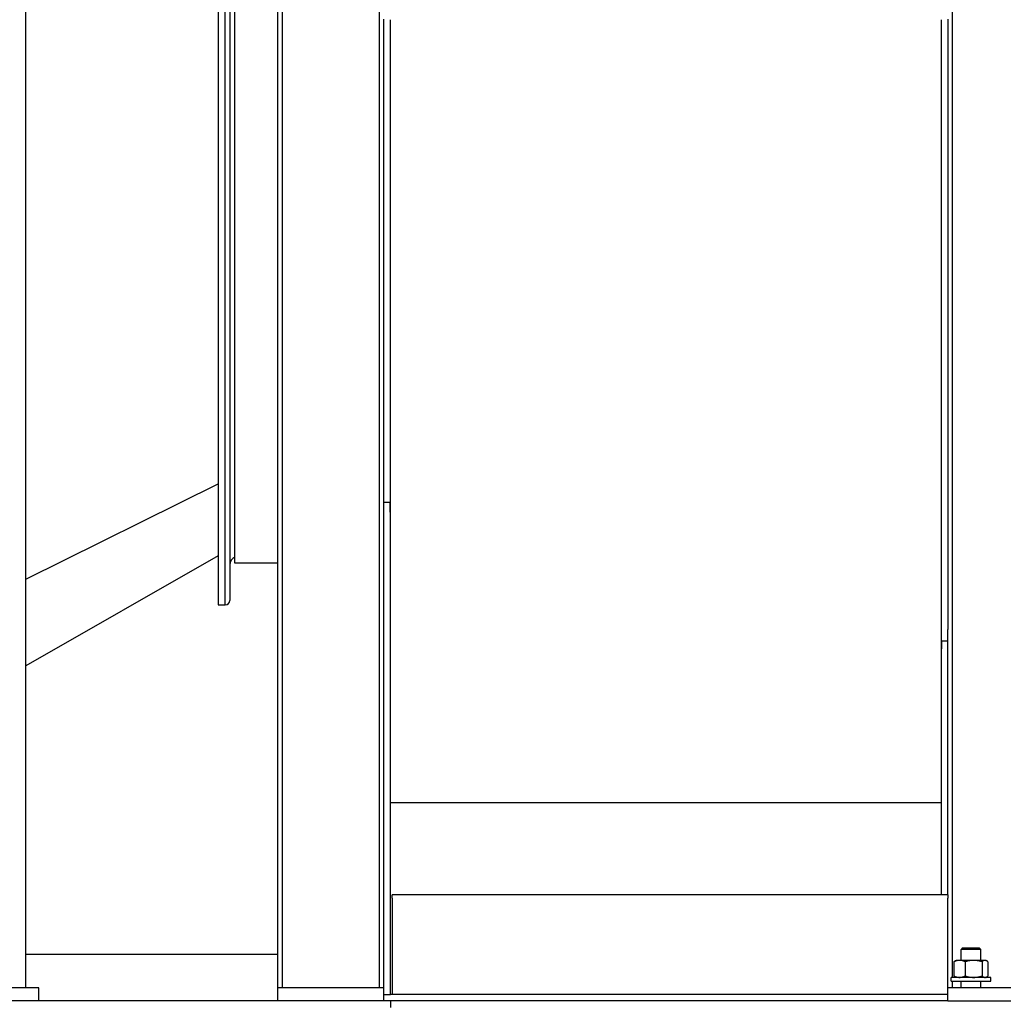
# Model space of a CAD drawing. Header units: inches. Extents: x 5 to 1128, y -85 to 748.
# Tile 91 of 256: x 173 to 210, y 251 to 288. Entities that reach past the tile are written whole.
import ezdxf

# ---------------------------------------------------------------- set-up
doc = ezdxf.new("R2010")
doc.units = ezdxf.units.IN
doc.header["$LTSCALE"] = 32
doc.header["$MEASUREMENT"] = 0
doc.layers.add('Visible (ANSI)', color=7, linetype='Continuous', lineweight=30)

msp = doc.modelspace()

# ---------------------------------------------------------------- linework, layer by layer
at = {"layer": 'Visible (ANSI)'}
for p, q in [((208.49126, 251.93677), (208.49126, 317.73717)), ((173.55726, 251.54617), (173.55726, 316.04617)), ((186.87326, 310.73717), (186.87326, 251.54617)), ((180.80726, 310.10867), (180.80726, 265.98367)), ((181.05726, 310.10867), (181.05726, 265.98367)), ((181.05726, 310.10867), (181.05726, 265.98367)), ((181.24476, 309.95237), (181.24476, 266.13997)), ((181.44246, 267.55467), (181.44246, 308.53766)), ((183.24126, 251.54617), (183.24126, 307.10517)), ((183.05726, 251.54617), (183.05726, 306.92117)), ((187.05726, 271.84233), (187.05726, 288.05588)), ((187.30726, 269.46721), (187.30726, 288.03536)), ((208.05726, 288.03536), (208.05726, 264.31822)), ((208.30726, 288.05588), (208.30726, 265.04675)), ((187.05726, 251.54617), (187.05726, 271.84233)), ((173.55726, 266.94594), (180.80726, 270.53735)), ((173.55726, 266.94594), (180.80726, 270.53735)), ((187.05726, 269.84822), (187.29726, 269.84822)), ((187.29726, 269.46721), (187.29726, 269.84822)), ((187.30726, 269.46721), (187.29726, 269.46721)), ((187.30726, 251.29617), (187.30726, 269.46721)), ((180.80726, 267.82872), (173.55726, 263.68172)), ((183.05726, 267.55467), (181.44246, 267.55467)), ((180.80726, 265.98367), (181.05726, 265.98367)), ((181.08846, 265.98367), (181.05726, 265.98367)), ((208.30726, 255.04617), (208.30726, 265.04675)), ((208.06726, 264.31822), (208.05726, 264.31822)), ((208.05726, 264.31822), (208.05726, 255.04617)), ((208.06726, 264.62382), (208.06726, 264.31822)), ((208.06726, 264.62382), (208.30726, 264.62382)), ((208.05726, 258.51895), (187.30726, 258.51895)), ((187.36976, 254.92117), (187.36976, 255.04617)), ((208.30726, 255.04617), (187.36976, 255.04617)), ((208.30726, 255.04617), (208.30726, 254.92117)), ((187.36976, 254.92117), (187.36976, 251.79617)), ((208.30726, 251.79617), (208.30726, 254.92117)), ((183.05726, 252.79617), (173.55726, 252.79617)), ((208.86811, 253.04617), (208.80676, 252.98667)), ((209.55676, 252.98667), (208.80676, 252.98667)), ((208.80676, 252.57777), (208.80676, 252.98667)), ((208.86811, 253.04617), (209.49542, 253.04617)), ((209.49542, 253.04617), (209.55676, 252.98667)), ((209.55676, 252.57777), (209.55676, 252.98667)), ((208.54243, 252.52753), (208.54243, 251.98701)), ((208.61926, 252.57777), (208.58377, 252.55728)), ((208.75188, 252.57777), (208.61926, 252.57777)), ((209.28099, 252.57777), (208.75188, 252.57777)), ((208.96133, 252.52753), (208.96133, 251.98701)), ((209.71088, 252.57777), (209.28099, 252.57777)), ((209.60066, 252.52753), (209.60066, 251.98701)), ((209.74426, 252.57777), (209.71088, 252.57777)), ((209.74426, 252.57777), (209.77976, 252.55728)), ((209.8211, 252.52753), (209.8211, 251.98701)), ((187.36976, 251.79617), (187.36976, 251.29617)), ((208.30726, 251.54617), (208.30726, 251.79617)), ((209.93176, 251.93677), (208.43176, 251.93677)), ((208.43176, 251.79617), (208.43176, 251.93677)), ((208.43176, 251.79617), (209.93176, 251.79617)), ((208.49126, 251.54617), (208.49126, 251.79617)), ((208.61926, 251.93677), (208.58377, 251.95726)), ((208.80676, 251.54617), (208.80676, 251.79617)), ((209.55676, 251.54617), (209.55676, 251.79617)), ((209.74426, 251.93677), (209.77976, 251.95726)), ((209.93176, 251.79617), (209.93176, 251.93677)), ((174.05726, 251.54617), (169.05726, 251.54617)), ((174.05726, 251.04617), (174.05726, 251.54617)), ((187.05726, 251.54617), (183.05726, 251.54617)), ((183.05726, 251.04617), (183.05726, 251.54617)), ((187.05726, 251.04617), (187.05726, 251.54617)), ((187.05726, 251.29617), (187.30726, 251.29617)), ((208.30726, 251.29617), (187.30726, 251.29617)), ((212.30726, 251.54617), (208.30726, 251.54617)), ((208.30726, 251.04617), (208.30726, 251.54617)), ((187.30726, 251.04617), (169.05726, 251.04617)), ((187.30726, 251.04617), (187.30726, 250.79617)), ((208.30726, 251.04617), (187.30726, 251.04617)), ((208.30726, 251.04617), (208.30726, 251.17117)), ((208.30726, 251.04617), (212.30726, 251.04617))]:
    msp.add_line(p, q, dxfattribs=at)
for centre, radius, start, end in [((181.55726, 267.48367), 0.3125, 111.552893, 180), ((181.08846, 266.13997), 0.1563, 270, 0)]:
    msp.add_arc(centre, radius, start, end, dxfattribs=at)
for points, weights in [([(208.75188, 252.57777), (208.65467, 252.57777), (208.54243, 252.52753)], [1, 1.0379548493, 1]), ([(208.54243, 252.52753), (208.56395, 252.54584), (208.58377, 252.55728)], [1, 1.01350529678, 1.01739954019]), ([(208.96133, 252.52753), (208.84908, 252.57777), (208.75188, 252.57777)], [1, 1.0379548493, 1]), ([(209.28099, 252.57777), (209.13264, 252.57777), (208.96133, 252.52753)], [1, 1.0379548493, 1]), ([(209.60066, 252.52753), (209.42935, 252.57777), (209.28099, 252.57777)], [1, 1.0379548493, 1]), ([(209.71088, 252.57777), (209.65973, 252.57777), (209.60066, 252.52753)], [1, 1.0379548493, 1]), ([(209.8211, 252.52753), (209.76203, 252.57777), (209.71088, 252.57777)], [1, 1.0379548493, 1]), ([(208.58377, 251.95726), (208.56395, 251.9687), (208.54243, 251.98701)], [1.01739954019, 1.01350529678, 1]), ([(208.54243, 251.98701), (208.65467, 251.93677), (208.75188, 251.93677)], [1, 1.0379548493, 1]), ([(208.75188, 251.93677), (208.84908, 251.93677), (208.96133, 251.98701)], [1, 1.0379548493, 1]), ([(208.96133, 251.98701), (209.13264, 251.93677), (209.28099, 251.93677)], [1, 1.0379548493, 1]), ([(209.28099, 251.93677), (209.42935, 251.93677), (209.60066, 251.98701)], [1, 1.0379548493, 1]), ([(209.60066, 251.98701), (209.65973, 251.93677), (209.71088, 251.93677)], [1, 1.0379548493, 1]), ([(209.71088, 251.93677), (209.76203, 251.93677), (209.8211, 251.98701)], [1, 1.0379548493, 1])]:
    msp.add_rational_spline(points, weights, degree=2, dxfattribs=at)

doc.saveas('drawing.dxf')
